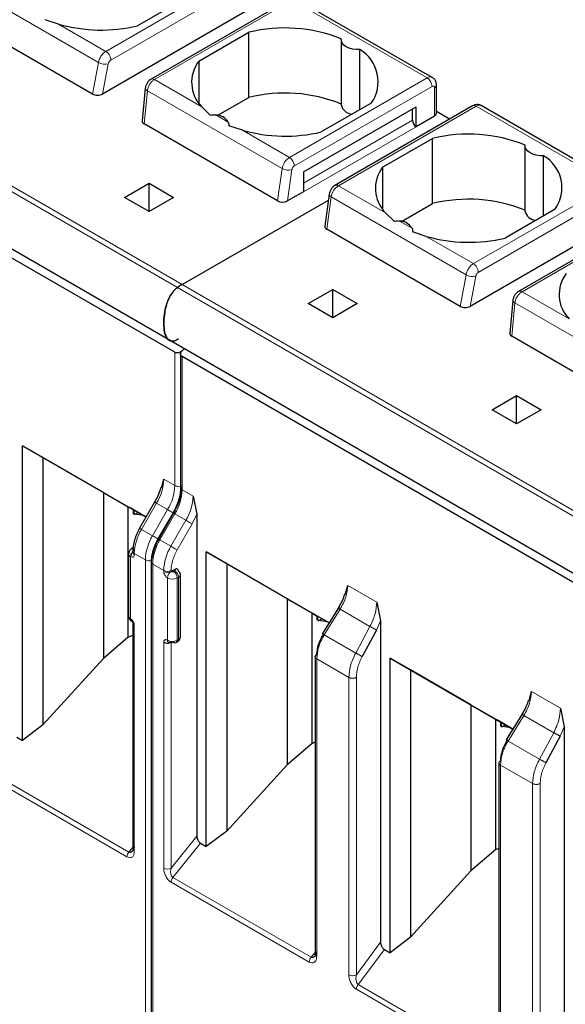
# Model space of a CAD drawing. Header units: millimetres. Extents: x 5 to 418, y 2 to 292.
# Tile 24 of 43: x 261 to 267, y 110 to 121. Entities that reach past the tile are written whole.
import ezdxf

# ---------------------------------------------------------------- set-up
doc = ezdxf.new("R2010")
doc.units = ezdxf.units.MM

msp = doc.modelspace()

# ---------------------------------------------------------------- linework, layer by layer
at = {"color": 7, "linetype": 'Continuous', "lineweight": 18}
for p, q in [((256.2147, 121.9122), (262.5787, 118.2384)), ((262.5247, 118.2029), (256.1607, 121.8768)), ((263.2879, 121.8458), (261.6986, 120.9283)), ((261.6138, 120.7998), (260.0564, 121.6988)), ((263.3444, 121.7444), (261.7551, 120.8269)), ((262.2601, 120.6041), (263.8494, 121.5216)), ((263.8494, 121.5216), (265.4071, 120.6224)), ((261.6986, 120.9283), (261.1536, 121.2429)), ((261.5457, 120.4349), (261.6138, 120.7998)), ((261.6608, 120.4353), (261.726, 120.7846)), ((262.805, 120.2895), (262.2601, 120.6041)), ((263.8178, 119.7049), (265.4071, 120.6224)), ((262.1409, 120.0913), (262.1778, 120.4742)), ((263.7342, 119.5757), (262.1778, 120.4742)), ((263.8744, 119.6069), (265.4637, 120.5244)), ((265.492, 120.508), (265.492, 120.1814)), ((263.1117, 120.1125), (262.9683, 120.1953)), ((265.9728, 120.2958), (264.3835, 119.3783)), ((265.9728, 120.2958), (267.5305, 119.3965)), ((263.9788, 119.4059), (265.2374, 120.1325)), ((263.8178, 119.7049), (263.2749, 120.0183)), ((265.2798, 120.059), (263.9788, 119.3079)), ((263.6818, 119.2017), (263.7342, 119.5757)), ((263.7958, 119.2022), (263.8465, 119.5638)), ((263.9788, 119.5365), (263.9788, 119.5365)), ((267.5305, 119.3965), (265.9412, 118.4791)), ((264.9264, 119.0649), (264.3835, 119.3783)), ((267.587, 119.2952), (265.9977, 118.3777)), ((264.2475, 118.8752), (264.2999, 119.2491)), ((265.8564, 118.3506), (264.2999, 119.2491)), ((266.5027, 118.1549), (268.092, 119.0724)), ((265.233, 118.8879), (265.0896, 118.9707)), ((265.9412, 118.4791), (265.3963, 118.7937)), ((265.7884, 117.9856), (265.8564, 118.3506)), ((265.9035, 117.9861), (265.9686, 118.3353)), ((268.8887, 114.5291), (262.5247, 118.2029)), ((262.5787, 118.2384), (268.9427, 114.5645)), ((267.0477, 117.8403), (266.5027, 118.1549)), ((266.3835, 117.6421), (266.4204, 118.025)), ((267.9777, 117.1259), (266.4204, 118.025)), ((262.4938, 115.9195), (262.4938, 117.4557)), ((262.5787, 115.8706), (262.5787, 117.4067)), ((262.3666, 115.993), (262.4938, 115.9195)), ((262.5787, 115.8706), (262.706, 115.7971)), ((262.2837, 115.7142), (262.11, 115.4133)), ((262.411, 115.6408), (262.2837, 115.7142)), ((262.411, 115.6408), (262.2373, 115.3399)), ((262.4834, 115.5989), (262.3097, 115.298)), ((262.3221, 115.2909), (262.4958, 115.5918)), ((262.6231, 115.5183), (262.4958, 115.5918)), ((262.6956, 115.4765), (262.7484, 115.5871)), ((262.4494, 115.2174), (262.6231, 115.5183)), ((262.5218, 115.1756), (262.6956, 115.4765)), ((262.2373, 115.3399), (262.11, 115.4133)), ((262.4494, 115.2174), (262.3221, 115.2909)), ((261.9847, 115.0984), (261.9847, 114.3798)), ((262.1544, 115.0611), (262.0271, 115.1346)), ((262.0271, 115.1346), (262.0271, 115.1229)), ((262.1544, 107.7169), (262.1544, 115.0611)), ((262.2393, 107.6679), (262.2393, 115.0121)), ((262.3666, 114.9386), (262.2393, 115.0121)), ((262.3666, 114.9269), (262.3666, 114.9386)), ((262.409, 114.1349), (262.409, 114.8534)), ((262.4514, 114.9269), (262.4514, 114.9386)), ((262.4938, 114.9351), (262.4797, 114.9269)), ((262.5363, 114.8616), (262.5221, 114.8534)), ((262.5221, 114.1349), (262.5221, 114.8534)), ((262.5363, 114.1431), (262.5363, 114.8616)), ((264.4901, 114.767), (264.825, 114.5738)), ((264.2195, 114.1955), (264.4023, 114.4912)), ((264.7472, 114.2921), (264.4023, 114.4912)), ((262.0271, 114.3063), (262.0271, 111.6995)), ((264.7472, 114.2921), (264.5825, 113.986)), ((264.8697, 114.358), (264.8217, 114.2516)), ((264.5825, 113.986), (264.2195, 114.1955)), ((262.3666, 111.5036), (262.3666, 114.1104)), ((262.4514, 111.5036), (262.4514, 114.1104)), ((262.5221, 114.1349), (262.5363, 114.1431)), ((264.133, 113.9189), (264.133, 110.4868)), ((264.5034, 113.7051), (264.133, 113.9189)), ((264.5034, 110.273), (264.5034, 113.7051)), ((264.5904, 110.2743), (264.5904, 113.7064)), ((266.6115, 113.5424), (266.9463, 113.3492)), ((266.3408, 112.9709), (266.5236, 113.2666)), ((266.8685, 113.0675), (266.5236, 113.2666)), ((266.8685, 113.0675), (266.7039, 112.7614)), ((266.991, 113.1334), (266.9431, 113.027)), ((266.7039, 112.7614), (266.3408, 112.9709)), ((266.2543, 112.6943), (266.2543, 109.2622)), ((266.6247, 112.4804), (266.2543, 112.6943)), ((261.9635, 111.69), (260.3691, 112.6104)), ((261.9423, 111.6354), (260.3479, 112.5558)), ((266.6247, 109.0484), (266.6247, 112.4804)), ((266.7117, 109.0497), (266.7117, 112.4818)), ((262.4514, 111.5036), (262.7484, 111.873)), ((262.7908, 111.792), (262.4726, 111.3961)), ((261.9635, 111.69), (262.0096, 111.7473)), ((264.0458, 110.421), (262.4514, 111.3414)), ((264.067, 110.4757), (262.4726, 111.3961)), ((264.5904, 110.2743), (264.8697, 110.6499)), ((264.6118, 110.1612), (264.9133, 110.5667)), ((264.1154, 110.5315), (264.067, 110.4757)), ((266.1671, 109.1964), (264.5906, 110.1065)), ((266.1883, 109.2511), (264.6118, 110.1612))]:
    msp.add_line(p, q, dxfattribs=at)
at = {"color": 7, "linetype": 'Continuous', "lineweight": 25}
for p, q in [((262.6409, 121.5563), (262.064, 121.2233)), ((263.8094, 121.5256), (262.2201, 120.6081)), ((265.4671, 120.6283), (263.9088, 121.5279)), ((263.3565, 121.4142), (261.6608, 120.4353)), ((256.0436, 121.2879), (262.4076, 117.6141)), ((261.5457, 120.4349), (260.0196, 121.3159)), ((261.1536, 121.2429), (260.9962, 121.2936)), ((262.7711, 120.8151), (263.348, 121.1481)), ((263.348, 120.3969), (263.348, 121.1481)), ((262.4938, 117.4557), (256.2147, 121.0805)), ((264.4152, 121.0632), (264.4152, 120.312)), ((264.6298, 120.2553), (264.6298, 120.9481)), ((262.7711, 120.8151), (262.7711, 120.3317)), ((265.5154, 120.2141), (265.5154, 120.5407)), ((262.1538, 120.5027), (262.1176, 120.1267)), ((262.9913, 120.191), (263.348, 120.3969)), ((264.7622, 120.3317), (264.1853, 119.9987)), ((262.9034, 120.1926), (262.805, 120.2895)), ((263.9788, 119.5365), (265.2798, 120.2876)), ((265.9328, 120.2998), (264.3435, 119.3823)), ((265.2374, 120.1325), (265.2374, 120.2631)), ((265.2798, 120.059), (265.2798, 120.2876)), ((265.6665, 120.146), (265.5154, 120.2332)), ((267.5912, 119.4021), (266.0328, 120.3017)), ((263.6818, 119.2017), (262.1409, 120.0913)), ((265.492, 120.1814), (265.2798, 120.059)), ((263.2749, 120.0183), (263.1176, 120.069)), ((264.8924, 119.5905), (265.4693, 119.9235)), ((265.4693, 119.1723), (265.4693, 119.9235)), ((266.5365, 119.8386), (266.5365, 119.0874)), ((266.7511, 119.0307), (266.7511, 119.7235)), ((263.9788, 119.5365), (263.9788, 119.3079)), ((264.8924, 119.5905), (264.8924, 119.1071)), ((261.914, 119.2426), (262.1969, 119.4058)), ((262.1969, 119.4058), (262.4797, 119.2426)), ((262.1969, 119.0793), (262.1969, 119.4058)), ((263.9788, 119.3079), (263.7958, 119.2022)), ((262.1969, 119.0793), (261.914, 119.2426)), ((262.4797, 119.2426), (262.1969, 119.0793)), ((262.5787, 118.2384), (264.2669, 119.2129)), ((264.2764, 119.281), (264.2245, 118.9114)), ((265.1126, 118.9664), (265.4693, 119.1723)), ((265.0248, 118.968), (264.9264, 119.0649)), ((266.8835, 119.1071), (266.3066, 118.774)), ((268.052, 119.0763), (266.4627, 118.1589)), ((267.5991, 118.965), (265.9035, 117.9861)), ((265.7884, 117.9856), (264.2475, 118.8752)), ((265.3963, 118.7937), (265.2389, 118.8443)), ((264.0353, 118.0179), (264.3182, 118.1812)), ((264.3182, 118.1812), (264.601, 118.0179)), ((264.3182, 117.8547), (264.3182, 118.1812)), ((266.3965, 118.0535), (266.3603, 117.6775)), ((264.3182, 117.8547), (264.0353, 118.0179)), ((264.601, 118.0179), (264.3182, 117.8547)), ((262.4076, 117.6141), (268.7716, 113.9402)), ((267.9097, 116.761), (266.3835, 117.6421)), ((262.6052, 117.5), (262.5787, 117.4735)), ((262.5611, 117.4499), (262.5611, 115.895)), ((268.8578, 113.7818), (262.5787, 117.4067)), ((266.1566, 116.7933), (266.4395, 116.9566)), ((266.4395, 116.9566), (266.7223, 116.7933)), ((266.4395, 116.6301), (266.4395, 116.9566)), ((266.4395, 116.6301), (266.1566, 116.7933)), ((266.7223, 116.7933), (266.4395, 116.6301)), ((260.7368, 116.3772), (262.1621, 115.5544)), ((260.7368, 112.9777), (260.7368, 116.3772)), ((260.9721, 116.2413), (260.7368, 116.3772)), ((261.6704, 115.8381), (260.9721, 116.2413)), ((260.9721, 116.2413), (260.9721, 113.1561)), ((262.3403, 115.8932), (262.3666, 115.993)), ((261.6704, 115.8381), (261.9573, 115.6725)), ((261.6704, 115.8381), (261.6704, 113.9224)), ((262.706, 115.7971), (262.7484, 115.5871)), ((261.9573, 115.6725), (262.0167, 115.6381)), ((261.9573, 114.1689), (261.9573, 115.6725)), ((261.9657, 115.6676), (262.0167, 115.6381)), ((262.1621, 115.5543), (261.9861, 115.6558)), ((262.2618, 115.7269), (262.088, 115.426)), ((262.2618, 115.7269), (262.2619, 115.7268)), ((262.0167, 115.5893), (262.0167, 115.6381)), ((262.0201, 115.6362), (262.0201, 115.5912)), ((262.0235, 115.5857), (262.0348, 115.5866)), ((262.0348, 115.5866), (262.0704, 115.6071)), ((262.1306, 115.5724), (262.0348, 115.5866)), ((262.4739, 115.6045), (262.3002, 115.3035)), ((262.474, 115.6044), (262.4739, 115.6045)), ((262.7484, 115.5871), (262.7484, 111.873)), ((262.0882, 115.4259), (262.088, 115.426)), ((262.0113, 115.1993), (261.9971, 115.1912)), ((262.3003, 115.3035), (262.3002, 115.3035)), ((261.9613, 115.131), (261.9613, 114.4125)), ((262.0096, 115.1591), (262.0096, 115.1474)), ((262.8581, 115.1526), (264.2755, 114.3344)), ((262.8581, 111.7531), (262.8581, 115.1526)), ((263.0935, 115.0167), (262.8581, 115.1526)), ((262.2217, 115.0366), (262.2217, 107.6924)), ((263.7917, 114.6135), (263.0935, 115.0167)), ((263.0935, 115.0167), (263.0935, 111.9315)), ((262.4938, 114.9514), (262.4514, 114.9269)), ((262.5597, 114.1757), (262.5597, 114.8943)), ((264.4619, 114.6634), (264.4901, 114.767)), ((263.7917, 114.6135), (264.0786, 114.4479)), ((263.7917, 114.6135), (263.7917, 112.6978)), ((264.3952, 114.528), (264.3444, 114.4458)), ((264.825, 114.5738), (264.8697, 114.358)), ((264.0786, 114.4479), (264.1381, 114.4135)), ((264.0786, 112.9442), (264.0786, 114.4479)), ((264.087, 114.443), (264.1381, 114.4135)), ((264.2754, 114.3342), (264.1075, 114.4312)), ((264.1381, 114.3647), (264.1381, 114.4135)), ((264.1414, 114.4116), (264.1414, 114.3666)), ((264.3444, 114.4458), (264.1985, 114.2098)), ((262.0096, 114.3308), (262.0096, 111.724)), ((264.1449, 114.3611), (264.1562, 114.362)), ((264.1562, 114.362), (264.1918, 114.3825)), ((264.2519, 114.3478), (264.1562, 114.362)), ((264.8697, 114.358), (264.8697, 110.6499)), ((261.9573, 114.1689), (262.0096, 114.1922)), ((264.8217, 114.2516), (264.6571, 113.9455)), ((261.9573, 114.1689), (261.6704, 113.9224)), ((262.5097, 114.1074), (262.5238, 114.1156)), ((264.1154, 113.9434), (264.1154, 110.5113)), ((260.9721, 113.1561), (261.6704, 113.9224)), ((264.9795, 113.928), (266.3968, 113.1098)), ((264.9795, 110.5285), (264.9795, 113.928)), ((265.2148, 113.7921), (264.9795, 113.928)), ((265.913, 113.3889), (265.2148, 113.7921)), ((265.2148, 113.7921), (265.2148, 110.7069)), ((266.5832, 113.4388), (266.6115, 113.5424)), ((265.913, 113.3889), (266.1999, 113.2232)), ((265.913, 113.3889), (265.913, 111.4731)), ((266.5166, 113.3034), (266.4658, 113.2212)), ((266.9463, 113.3492), (266.991, 113.1334)), ((260.9721, 113.1561), (260.7368, 112.9777)), ((266.1999, 113.2232), (266.2594, 113.1889)), ((266.1999, 111.7196), (266.1999, 113.2232)), ((266.2084, 113.2184), (266.2594, 113.1889)), ((266.3967, 113.1096), (266.2288, 113.2066)), ((266.2594, 113.14), (266.2594, 113.1889)), ((266.2627, 113.187), (266.2627, 113.142)), ((266.2775, 113.1374), (266.3131, 113.1579)), ((266.4658, 113.2212), (266.3198, 112.9852)), ((266.2662, 113.1365), (266.2775, 113.1374)), ((266.3732, 113.1232), (266.2775, 113.1374)), ((266.991, 113.1334), (266.991, 109.4253)), ((260.6707, 113.0159), (260.7368, 112.9777)), ((264.0786, 112.9442), (263.7917, 112.6978)), ((264.0786, 112.9442), (264.1154, 112.9607)), ((266.9431, 113.027), (266.7784, 112.7209)), ((263.0935, 111.9315), (263.7917, 112.6978)), ((266.2367, 112.7188), (266.2367, 109.2867)), ((263.0935, 111.9315), (262.8581, 111.7531)), ((262.7908, 111.792), (262.8581, 111.7531)), ((266.1999, 111.7196), (265.913, 111.4731)), ((266.1999, 111.7196), (266.2367, 111.7361)), ((265.2148, 110.7069), (265.913, 111.4731)), ((265.2148, 110.7069), (264.9795, 110.5285)), ((264.9133, 110.5667), (264.9795, 110.5285))]:
    msp.add_line(p, q, dxfattribs=at)
at = {"color": 7, "linetype": 'Continuous', "lineweight": 25, "flags": 128}
for points in [[(264.6298, 120.9481), (264.587, 120.9489), (264.5455, 120.955), (264.5071, 120.9661), (264.4737, 120.9816), (264.4469, 121.0008), (264.4277, 121.023), (264.4171, 121.047), (264.4157, 121.0717)], [(266.7511, 119.7235), (266.7083, 119.7243), (266.6668, 119.7304), (266.6284, 119.7414), (266.5951, 119.757), (266.5682, 119.7762), (266.549, 119.7984), (266.5385, 119.8224), (266.537, 119.8471)]]:
    msp.add_lwpolyline(points, dxfattribs=at)
at = {"color": 7, "linetype": 'Continuous', "lineweight": 18, "flags": 128}
for points in [[(262.1778, 120.4742), (262.1677, 120.4803), (262.1601, 120.487), (262.1554, 120.494), (262.1538, 120.501), (262.1538, 120.5027)], [(264.2999, 119.2491), (264.29, 119.2559), (264.2825, 119.2632), (264.2779, 119.2708), (264.2762, 119.2783), (264.2764, 119.2811)], [(266.4204, 118.025), (266.4103, 118.0311), (266.4027, 118.0377), (266.3981, 118.0447), (266.3964, 118.0518), (266.3965, 118.0535)], [(262.2619, 115.7268), (262.2625, 115.7265), (262.2652, 115.7249), (262.2698, 115.7223), (262.276, 115.7187), (262.2837, 115.7142)], [(262.4739, 115.6045), (262.4687, 115.6074), (262.4596, 115.6127), (262.4498, 115.6184), (262.4396, 115.6242), (262.4295, 115.6301), (262.4198, 115.6356), (262.411, 115.6408)], [(262.4958, 115.5918), (262.4881, 115.5962), (262.4819, 115.5998), (262.4773, 115.6025), (262.4746, 115.604), (262.474, 115.6044)], [(262.11, 115.4133), (262.1023, 115.4178), (262.096, 115.4214), (262.0915, 115.424), (262.0888, 115.4256), (262.0882, 115.4259)], [(262.6956, 115.4765), (262.6889, 115.4803), (262.6808, 115.485), (262.6717, 115.4902), (262.6619, 115.4959), (262.6518, 115.5018), (262.6416, 115.5076), (262.632, 115.5132), (262.6231, 115.5183)], [(262.3002, 115.3035), (262.295, 115.3065), (262.2859, 115.3118), (262.2761, 115.3175), (262.2659, 115.3233), (262.2558, 115.3292), (262.2461, 115.3347), (262.2373, 115.3399)], [(262.3221, 115.2909), (262.3144, 115.2953), (262.3082, 115.2989), (262.3036, 115.3016), (262.3009, 115.3031), (262.3003, 115.3035)], [(262.5218, 115.1756), (262.5152, 115.1794), (262.5071, 115.1841), (262.498, 115.1893), (262.4882, 115.195), (262.478, 115.2009), (262.4679, 115.2067), (262.4583, 115.2123), (262.4494, 115.2174)]]:
    msp.add_lwpolyline(points, dxfattribs=at)
at = {"color": 7, "linetype": 'Continuous', "lineweight": 25}
for centre, radius, start, end in [((261.6463, 122.9748), 1.8007, 254.1203, 283.4118), ((263.7631, 119.45), 1.7481, 68.0778, 103.73614), ((264.4151, 120.5796), 0.4265, 324.4624, 59.77495), ((263.0873, 120.5716), 0.399, 142.40742, 224.98875), ((263.7631, 118.6988), 1.7481, 68.0778, 103.73614), ((264.5494, 120.3418), 0.1375, 192.53364, 266.9131), ((262.9587, 120.0131), 0.1824, 33.00765, 86.99773), ((265.4754, 120.2181), 0.0402, 294.37466, 354.3052), ((265.3295, 120.1366), 0.0922, 182.60548, 237.39452), ((263.7676, 121.7502), 1.8007, 254.1203, 283.4118), ((265.8844, 118.2254), 1.7481, 68.0778, 103.73614), ((266.5365, 119.355), 0.4265, 324.4624, 59.77495), ((265.2086, 119.347), 0.399, 142.40742, 224.98875), ((265.8844, 117.4742), 1.7481, 68.0778, 103.73614), ((266.6707, 119.1172), 0.1375, 192.53364, 266.9131), ((265.0801, 118.7885), 0.1824, 33.00765, 86.99773), ((265.889, 120.5256), 1.8007, 254.1203, 283.4118), ((267.3299, 118.1224), 0.399, 142.40742, 224.98875), ((262.8708, 117.7345), 0.5824, 120.10178, 126.45929), ((262.5197, 114.8903), 0.0402, 5.6948, 65.62534), ((262.4656, 114.1377), 0.0307, 242.60967, 297.39033), ((262.4973, 114.1349), 0.0302, 234.38183, 294.31395)]:
    msp.add_arc(centre, radius, start, end, dxfattribs=at)
at = {"color": 7, "linetype": 'Continuous', "lineweight": 18}
for centre, radius, start, end in [((261.6869, 120.9174), 0.1385, 238.15457, 286.40197), ((262.2367, 120.5717), 0.04, 54.19497, 114.53671), ((265.4423, 120.5733), 0.0604, 65.71874, 125.61532), ((265.3409, 120.5188), 0.1229, 2.60548, 57.39452), ((265.4754, 120.5447), 0.0402, 294.37466, 354.3052), ((265.4747, 120.5108), 0.0175, 350.78596, 129.20329), ((266.008, 120.2467), 0.0604, 65.69291, 125.61755), ((265.9494, 120.2631), 0.0402, 54.38242, 114.30712), ((263.9198, 119.5473), 0.1877, 122.90677, 171.30953), ((263.7516, 119.6013), 0.1229, 2.60548, 57.39452), ((263.8046, 119.705), 0.1472, 241.43697, 286.52391), ((264.4855, 119.2207), 0.1877, 122.90677, 171.3096), ((264.3601, 119.3456), 0.0402, 54.38345, 114.29536), ((265.9295, 118.4682), 0.1385, 238.15457, 286.40197), ((266.4793, 118.1225), 0.04, 54.19497, 114.53671), ((261.7898, 116.0127), 0.5771, 328.85627, 358.0435), ((261.9171, 115.9392), 0.5771, 328.85627, 358.0435), ((262.5365, 116.0022), 0.093, 242.69887, 285.3642), ((262.5911, 115.898), 0.0302, 185.6948, 245.62534), ((262.0019, 115.8903), 0.5771, 328.85627, 358.0435), ((262.1292, 115.8168), 0.5771, 328.85627, 358.0435), ((262.6039, 115.1149), 0.5771, 148.85627, 178.0435), ((262.7312, 115.0414), 0.5771, 148.85627, 178.0435), ((262.0084, 115.1706), 0.0234, 78.54074, 118.70999), ((262.8161, 114.9924), 0.5771, 148.85627, 178.0435), ((262.9433, 114.9189), 0.5771, 148.85627, 178.0435), ((261.9995, 115.1337), 0.0383, 183.89313, 247.27734), ((262.0383, 115.1611), 0.0288, 184.04172, 247.26243), ((262.0396, 115.1504), 0.0302, 185.6948, 245.62534), ((262.1971, 115.1437), 0.093, 242.69193, 286.52606), ((262.2504, 115.0386), 0.0287, 183.86413, 247.28041), ((262.409, 115.0205), 0.0922, 242.60967, 297.39033), ((262.409, 115.0088), 0.0922, 242.60967, 297.39033), ((262.5011, 114.8493), 0.0922, 122.60548, 177.39452), ((262.4656, 114.9626), 0.123, 242.60967, 297.39033), ((262.43, 114.8493), 0.0922, 2.60548, 57.39452), ((262.4442, 114.8574), 0.0922, 2.60548, 57.39452), ((262.5197, 114.8983), 0.0402, 294.37466, 354.3052), ((262.0013, 114.4165), 0.0402, 185.6948, 245.62534), ((262.0132, 114.3762), 0.0287, 172.72153, 236.16457), ((262.0382, 114.3328), 0.0287, 183.83802, 247.28285), ((262.5197, 114.1797), 0.0402, 294.37466, 354.3052), ((262.4656, 114.2441), 0.123, 242.60967, 297.39033), ((262.4921, 114.1319), 0.0302, 305.69804, 5.62038), ((262.5062, 114.1401), 0.0302, 305.69804, 5.62038), ((262.0343, 111.6311), 0.0921, 140.22793, 177.36071), ((262.0396, 111.727), 0.0302, 185.69454, 245.6253), ((262.409, 111.5855), 0.0922, 242.60967, 297.39033), ((262.5434, 111.3372), 0.0921, 140.22722, 177.36069), ((264.1378, 110.4168), 0.0921, 140.22793, 177.36071), ((264.5457, 110.354), 0.0914, 242.44456, 299.28757)]:
    msp.add_arc(centre, radius, start, end, dxfattribs=at)
at = {"color": 7, "linetype": 'Continuous', "lineweight": 25}
for centre, major_axis, ratio, start_param, end_param in [((261.6037, 120.4677), (0.081, 0.001), 0.5719558, 3.9087639, 5.4886484), ((262.1978, 120.1247), (0.0803, 0.001), 0.582443, 3.0783559, 3.9173457), ((263.7392, 119.2349), (0.0806, 0.0011), 0.5771525, 3.9116887, 5.482485), ((264.3049, 118.9083), (0.0806, 0.0011), 0.5771525, 3.0530223, 3.9116887), ((265.8463, 118.0185), (0.081, 0.001), 0.5719558, 3.9087639, 5.4886484), ((266.4404, 117.6755), (0.0803, 0.001), 0.582443, 3.0783559, 3.9173457)]:
    msp.add_ellipse(centre, major_axis=major_axis, ratio=ratio, start_param=start_param, end_param=end_param, dxfattribs=at)
at = {"color": 7, "linetype": 'Continuous', "lineweight": 18}
for points, knots in [([(261.6138, 120.7998), (261.6152, 120.807), (261.6181, 120.8212), (261.6286, 120.8492), (261.6466, 120.8807), (261.6724, 120.9106), (261.6902, 120.9226), (261.6986, 120.9283)], [0, 0, 0, 0, 0.1472058, 0.2881607, 0.5502057, 0.7875079, 1, 1, 1, 1]), ([(261.7551, 120.8269), (261.7514, 120.8244), (261.7441, 120.8194), (261.7352, 120.8077), (261.7287, 120.7957), (261.7269, 120.7883), (261.726, 120.7846)], [0, 0, 0, 0, 0.27253977, 0.54807946, 0.77261628, 1, 1, 1, 1]), ([(262.1778, 120.4742), (262.179, 120.4816), (262.1815, 120.4961), (262.1914, 120.5246), (262.2088, 120.5565), (262.2341, 120.5865), (262.2518, 120.5985), (262.2601, 120.6041)], [0, 0, 0, 0, 0.147993, 0.2895103, 0.5519987, 0.7888528, 1, 1, 1, 1]), ([(263.8465, 119.5638), (263.8474, 119.568), (263.8492, 119.5764), (263.8559, 119.589), (263.8644, 119.6001), (263.8711, 119.6046), (263.8744, 119.6069)], [0, 0, 0, 0, 0.2484222, 0.4998058, 0.7484511, 1, 1, 1, 1]), ([(265.8564, 118.3506), (265.8579, 118.3578), (265.8607, 118.372), (265.8712, 118.4), (265.8892, 118.4315), (265.915, 118.4614), (265.9328, 118.4734), (265.9412, 118.4791)], [0, 0, 0, 0, 0.14720579, 0.28816073, 0.55020567, 0.78750785, 1, 1, 1, 1]), ([(265.9977, 118.3777), (265.9941, 118.3752), (265.9868, 118.3702), (265.9779, 118.3585), (265.9714, 118.3464), (265.9695, 118.3391), (265.9686, 118.3353)], [0, 0, 0, 0, 0.2725398, 0.5480795, 0.7726163, 1, 1, 1, 1]), ([(266.4204, 118.025), (266.4217, 118.0324), (266.4241, 118.0469), (266.4341, 118.0753), (266.4515, 118.1072), (266.4768, 118.1373), (266.4944, 118.1492), (266.5027, 118.1549)], [0, 0, 0, 0, 0.147993, 0.2895103, 0.5519987, 0.7888528, 1, 1, 1, 1]), ([(262.0271, 115.1229), (262.0266, 115.1168), (262.0254, 115.1045), (262.0154, 115.0943), (262.0015, 115.0906), (261.9903, 115.0958), (261.9847, 115.0984)], [0, 0, 0, 0, 0.2491265, 0.4998627, 0.7491353, 1, 1, 1, 1]), ([(262.0271, 115.1719), (262.0255, 115.173), (262.0222, 115.1754), (262.0211, 115.1793), (262.0215, 115.1823), (262.0229, 115.1852), (262.0254, 115.187), (262.0271, 115.1882)], [0, 0, 0, 0, 0.2491731, 0.4989908, 0.624116, 0.7460587, 1, 1, 1, 1]), ([(262.409, 114.8534), (262.4034, 114.8573), (262.3922, 114.8651), (262.3784, 114.8847), (262.3682, 114.9066), (262.3671, 114.9201), (262.3666, 114.9269)], [0, 0, 0, 0, 0.2491266, 0.4998627, 0.7491353, 1, 1, 1, 1]), ([(262.4797, 114.9269), (262.4776, 114.926), (262.4735, 114.9241), (262.4668, 114.9234), (262.4617, 114.9237), (262.4566, 114.9245), (262.4535, 114.926), (262.4514, 114.9269)], [0, 0, 0, 0, 0.2491731, 0.4989908, 0.624116, 0.7460587, 1, 1, 1, 1]), ([(262.4938, 114.9514), (262.4955, 114.9502), (262.4988, 114.9479), (262.4999, 114.944), (262.4995, 114.941), (262.498, 114.9381), (262.4955, 114.9363), (262.4938, 114.9351)], [0, 0, 0, 0, 0.2491731, 0.4989908, 0.624116, 0.7460587, 1, 1, 1, 1]), ([(264.4023, 114.4912), (264.4158, 114.5147), (264.4425, 114.5612), (264.4795, 114.6567), (264.4859, 114.7233), (264.4901, 114.767)], [0, 0, 0, 0, 0.26047606, 0.51432283, 1, 1, 1, 1]), ([(264.825, 114.5738), (264.8213, 114.5298), (264.8157, 114.4628), (264.7828, 114.3649), (264.7592, 114.3166), (264.7472, 114.2921)], [0, 0, 0, 0, 0.4852383, 0.7391943, 1, 1, 1, 1]), ([(261.9847, 114.3798), (261.9903, 114.3759), (262.0015, 114.3681), (262.0153, 114.3486), (262.0255, 114.3267), (262.0266, 114.3131), (262.0271, 114.3063)], [0, 0, 0, 0, 0.2491265, 0.4998627, 0.7491353, 1, 1, 1, 1]), ([(264.2195, 114.1955), (264.2062, 114.1718), (264.1799, 114.125), (264.1434, 114.0292), (264.1371, 113.9626), (264.133, 113.9189)], [0, 0, 0, 0, 0.2609473, 0.5149579, 1, 1, 1, 1]), ([(262.3666, 114.1104), (262.3671, 114.1165), (262.3683, 114.1287), (262.3783, 114.1389), (262.3922, 114.1426), (262.4034, 114.1375), (262.409, 114.1349)], [0, 0, 0, 0, 0.24912649, 0.49986267, 0.74913532, 1, 1, 1, 1]), ([(264.5034, 113.7051), (264.5072, 113.749), (264.5129, 113.8159), (264.5463, 113.9135), (264.5703, 113.9616), (264.5825, 113.986)], [0, 0, 0, 0, 0.4851976, 0.7391696, 1, 1, 1, 1]), ([(264.6571, 113.9455), (264.638, 113.9045), (264.5998, 113.8227), (264.5935, 113.7451), (264.5904, 113.7064)], [0, 0, 0, 0, 0.5002197, 1, 1, 1, 1]), ([(266.5236, 113.2666), (266.5371, 113.2901), (266.5638, 113.3366), (266.6008, 113.4321), (266.6073, 113.4987), (266.6115, 113.5424)], [0, 0, 0, 0, 0.2604761, 0.5143228, 1, 1, 1, 1]), ([(266.9463, 113.3492), (266.9426, 113.3052), (266.937, 113.2382), (266.9041, 113.1403), (266.8805, 113.092), (266.8685, 113.0675)], [0, 0, 0, 0, 0.4852402, 0.7391957, 1, 1, 1, 1]), ([(266.3408, 112.9709), (266.3275, 112.9472), (266.3012, 112.9004), (266.2647, 112.8046), (266.2584, 112.738), (266.2543, 112.6943)], [0, 0, 0, 0, 0.2609473, 0.5149579, 1, 1, 1, 1]), ([(266.6247, 112.4804), (266.6285, 112.5244), (266.6342, 112.5913), (266.6676, 112.6889), (266.6917, 112.737), (266.7039, 112.7614)], [0, 0, 0, 0, 0.4851977, 0.7391696, 1, 1, 1, 1]), ([(266.7784, 112.7209), (266.7593, 112.6799), (266.7211, 112.5981), (266.7149, 112.5205), (266.7117, 112.4818)], [0, 0, 0, 0, 0.5002197, 1, 1, 1, 1]), ([(262.0271, 111.6995), (262.0259, 111.6852), (262.0233, 111.6567), (262.0059, 111.634), (261.9871, 111.6256), (261.9679, 111.624), (261.9521, 111.631), (261.9423, 111.6354)], [0, 0, 0, 0, 0.2713487, 0.543346, 0.6701531, 0.7962742, 1, 1, 1, 1]), ([(262.4514, 111.3414), (262.445, 111.3457), (262.4321, 111.3542), (262.4145, 111.3731), (262.399, 111.3948), (262.3833, 111.4241), (262.3692, 111.4625), (262.3675, 111.4897), (262.3666, 111.5036)], [0, 0, 0, 0, 0.1327547, 0.2692075, 0.3951168, 0.5277002, 0.7595413, 1, 1, 1, 1]), ([(262.4726, 111.3961), (262.4698, 111.3982), (262.4639, 111.4025), (262.4567, 111.4135), (262.451, 111.4275), (262.4468, 111.4463), (262.4457, 111.4728), (262.4493, 111.4921), (262.4514, 111.5036)], [0, 0, 0, 0, 0.1031143, 0.2156498, 0.3421468, 0.4858283, 0.6937694, 1, 1, 1, 1]), ([(264.133, 110.4868), (264.1316, 110.4721), (264.1288, 110.4426), (264.1105, 110.4196), (264.0912, 110.4112), (264.0717, 110.4096), (264.0556, 110.4167), (264.0458, 110.421)], [0, 0, 0, 0, 0.274135, 0.5479337, 0.6740621, 0.7993135, 1, 1, 1, 1]), ([(264.5906, 110.1065), (264.5842, 110.1108), (264.5712, 110.1194), (264.5532, 110.1386), (264.5372, 110.1608), (264.5204, 110.1919), (264.5063, 110.2315), (264.5043, 110.2595), (264.5034, 110.273)], [0, 0, 0, 0, 0.1301456, 0.2646137, 0.3919831, 0.5265773, 0.7730368, 1, 1, 1, 1]), ([(264.6118, 110.1612), (264.6091, 110.1634), (264.6033, 110.1681), (264.5963, 110.1798), (264.5905, 110.1946), (264.5864, 110.2137), (264.585, 110.2414), (264.5883, 110.2616), (264.5904, 110.2743)], [0, 0, 0, 0, 0.1003675, 0.2126608, 0.3407508, 0.4872618, 0.6792886, 1, 1, 1, 1])]:
    msp.add_open_spline(points, degree=3, knots=knots, dxfattribs=at)
for points in [[(261.7551, 120.8269), (261.755, 120.8314), (261.755, 120.8402), (261.752, 120.8549), (261.747, 120.8698), (261.7399, 120.8844), (261.7311, 120.8981), (261.7211, 120.9104), (261.7101, 120.9209), (261.7024, 120.9258), (261.6986, 120.9283)], [(265.9977, 118.3777), (265.9977, 118.3821), (265.9976, 118.391), (265.9946, 118.4057), (265.9896, 118.4205), (265.9825, 118.4352), (265.9738, 118.4489), (265.9637, 118.4612), (265.9527, 118.4717), (265.945, 118.4766), (265.9412, 118.4791)], [(262.5787, 115.9195), (262.5742, 115.8672), (262.5654, 115.7626), (262.5107, 115.6535), (262.4834, 115.5989)], [(262.3097, 115.298), (262.2895, 115.2577), (262.2491, 115.1771), (262.2426, 115.0997), (262.2393, 115.0611)], [(262.4514, 114.9386), (262.4547, 114.9773), (262.4613, 115.0546), (262.5016, 115.1353), (262.5218, 115.1756)], [(264.7472, 114.2921), (264.7502, 114.2906), (264.7563, 114.2874), (264.7665, 114.282), (264.7771, 114.2763), (264.7877, 114.2706), (264.7979, 114.265), (264.8073, 114.2598), (264.8155, 114.2552), (264.8197, 114.2528), (264.8217, 114.2516)], [(264.6571, 113.9455), (264.6551, 113.9467), (264.6509, 113.949), (264.6427, 113.9537), (264.6333, 113.9588), (264.6231, 113.9644), (264.6125, 113.9701), (264.6019, 113.9758), (264.5916, 113.9812), (264.5856, 113.9844), (264.5825, 113.986)], [(264.5904, 113.7064), (264.5875, 113.7047), (264.5817, 113.7014), (264.5711, 113.6979), (264.5595, 113.6956), (264.5474, 113.6947), (264.5352, 113.6952), (264.5234, 113.6972), (264.5125, 113.7004), (264.5064, 113.7035), (264.5034, 113.7051)], [(266.8685, 113.0675), (266.8715, 113.0659), (266.8776, 113.0628), (266.8878, 113.0574), (266.8984, 113.0517), (266.9091, 113.0459), (266.9193, 113.0404), (266.9286, 113.0352), (266.9368, 113.0306), (266.941, 113.0282), (266.9431, 113.027)], [(266.2543, 112.6943), (266.2516, 112.696), (266.2462, 112.6995), (266.2406, 112.7059), (266.2372, 112.7126), (266.2363, 112.7197), (266.2379, 112.7267), (266.2419, 112.7334), (266.248, 112.7395), (266.2537, 112.7428), (266.2566, 112.7445)], [(266.7784, 112.7209), (266.7764, 112.722), (266.7722, 112.7244), (266.764, 112.7291), (266.7546, 112.7342), (266.7444, 112.7398), (266.7338, 112.7455), (266.7232, 112.7512), (266.713, 112.7566), (266.7069, 112.7598), (266.7039, 112.7614)], [(266.7117, 112.4818), (266.7088, 112.4801), (266.703, 112.4768), (266.6924, 112.4733), (266.6809, 112.471), (266.6687, 112.4701), (266.6565, 112.4706), (266.6448, 112.4726), (266.6338, 112.4758), (266.6277, 112.4789), (266.6247, 112.4804)], [(264.5906, 110.1065), (264.5909, 110.111), (264.5914, 110.1199), (264.5959, 110.1343), (264.6026, 110.1486), (264.6087, 110.157), (264.6118, 110.1612)]]:
    msp.add_open_spline(points, degree=3, dxfattribs=at)
at = {"color": 7, "linetype": 'Continuous', "lineweight": 25}
for points, knots in [([(262.2201, 120.6081), (262.2128, 120.6032), (262.1973, 120.5928), (262.1774, 120.569), (262.1602, 120.5379), (262.156, 120.5149), (262.1538, 120.5027)], [0, 0, 0, 0, 0.212721, 0.4476351, 0.7083923, 1, 1, 1, 1]), ([(265.5154, 120.5407), (265.5142, 120.5531), (265.5119, 120.5772), (265.4942, 120.6088), (265.4758, 120.6218), (265.4669, 120.628)], [0, 0, 0, 0, 0.3585969, 0.6927535, 1, 1, 1, 1]), ([(266.0326, 120.3014), (266.032, 120.3019), (266.0223, 120.31), (265.998, 120.3147), (265.9637, 120.3143), (265.9434, 120.3048), (265.9328, 120.2998)], [0, 0, 0, 0, 0.0217639, 0.3620202, 0.6655137, 1, 1, 1, 1]), ([(262.9034, 120.1926), (262.9133, 120.1946), (262.9349, 120.1989), (262.9565, 120.1966), (262.9683, 120.1953)], [0, 0, 0, 0, 0.4579284, 1, 1, 1, 1]), ([(263.1117, 120.1125), (263.1142, 120.1056), (263.1187, 120.0928), (263.1179, 120.0764), (263.1176, 120.069)], [0, 0, 0, 0, 0.5420716, 1, 1, 1, 1]), ([(264.3435, 119.3823), (264.3356, 119.3768), (264.3194, 119.3657), (264.2983, 119.3393), (264.2825, 119.3095), (264.2784, 119.2903), (264.2764, 119.2811)], [0, 0, 0, 0, 0.2464303, 0.5057059, 0.7619928, 1, 1, 1, 1]), ([(265.0248, 118.968), (265.0346, 118.9699), (265.0562, 118.9743), (265.0779, 118.972), (265.0896, 118.9707)], [0, 0, 0, 0, 0.4579284, 1, 1, 1, 1]), ([(265.233, 118.8879), (265.2355, 118.881), (265.24, 118.8682), (265.2392, 118.8518), (265.2389, 118.8443)], [0, 0, 0, 0, 0.54207157, 1, 1, 1, 1]), ([(262.5373, 117.6116), (262.5232, 117.6029), (262.495, 117.5853), (262.4545, 117.5812), (262.4171, 117.5974), (262.3831, 117.6488), (262.3625, 117.7646), (262.3703, 117.9037), (262.4062, 118.0385), (262.4469, 118.1208), (262.4906, 118.1753), (262.5156, 118.1955), (262.5247, 118.2029)], [0, 0, 0, 0, 0.0617619, 0.1234702, 0.1876708, 0.2776409, 0.4279074, 0.6784767, 0.7825399, 0.8878107, 0.9590296, 1, 1, 1, 1]), ([(262.5247, 118.2029), (262.5092, 118.1896), (262.4782, 118.1631), (262.4352, 118.0995), (262.3934, 118.0044), (262.3649, 117.8582), (262.3652, 117.7256), (262.3922, 117.6341), (262.4196, 117.5936), (262.4479, 117.5868), (262.4598, 117.5839)], [0, 0, 0, 0, 0.0790113, 0.157895, 0.2658968, 0.4454124, 0.7288454, 0.8280634, 0.9279054, 1, 1, 1, 1]), ([(266.4627, 118.1589), (266.4554, 118.1539), (266.44, 118.1436), (266.42, 118.1198), (266.4029, 118.0886), (266.3987, 118.0656), (266.3965, 118.0535)], [0, 0, 0, 0, 0.212721, 0.4476351, 0.7083923, 1, 1, 1, 1]), ([(262.5787, 117.4735), (262.5751, 117.4703), (262.5683, 117.4643), (262.5542, 117.4562), (262.5394, 117.4509), (262.5246, 117.4489), (262.513, 117.4493), (262.5025, 117.4514), (262.4967, 117.4543), (262.4938, 117.4557)], [0, 0, 0, 0, 0.15652919, 0.29276681, 0.50380179, 0.63428364, 0.76014736, 0.88187515, 1, 1, 1, 1]), ([(262.5787, 117.4067), (262.5761, 117.4084), (262.5709, 117.4119), (262.5654, 117.419), (262.5618, 117.4274), (262.5605, 117.4387), (262.5631, 117.451), (262.5697, 117.4635), (262.5755, 117.47), (262.5787, 117.4735)], [0, 0, 0, 0, 0.118116, 0.2398408, 0.3657075, 0.496198, 0.7072125, 0.8434553, 1, 1, 1, 1]), ([(262.3311, 115.8951), (262.3297, 115.8887), (262.3231, 115.8577), (262.3007, 115.8), (262.2748, 115.7512), (262.2619, 115.7268)], [0, 0, 0, 0, 0.1147119, 0.5567903, 1, 1, 1, 1]), ([(262.5611, 115.8951), (262.56, 115.8724), (262.5578, 115.8269), (262.5401, 115.7527), (262.5131, 115.6772), (262.4871, 115.6287), (262.474, 115.6044)], [0, 0, 0, 0, 0.2490753, 0.4987582, 0.7490621, 1, 1, 1, 1]), ([(261.9861, 115.6558), (261.9827, 115.6578), (261.9762, 115.6615), (261.9694, 115.6655), (261.9656, 115.6677), (261.9657, 115.6676), (261.9657, 115.6676)], [0, 0, 0, 0, 0.2585769, 0.4994275, 0.7405801, 1, 1, 1, 1]), ([(262.0882, 115.4259), (262.0765, 115.404), (262.0531, 115.3601), (262.0287, 115.2912), (262.0126, 115.2227), (262.0106, 115.1803), (262.0096, 115.1591)], [0, 0, 0, 0, 0.248969, 0.498635, 0.7489836, 1, 1, 1, 1]), ([(262.3003, 115.3035), (262.2886, 115.2816), (262.2652, 115.2377), (262.2408, 115.1688), (262.2247, 115.1003), (262.2227, 115.0579), (262.2217, 115.0367)], [0, 0, 0, 0, 0.2489648, 0.4986294, 0.7489794, 1, 1, 1, 1]), ([(261.9971, 115.1912), (261.9924, 115.1879), (261.9825, 115.1812), (261.9709, 115.1665), (261.9628, 115.1494), (261.9618, 115.1372), (261.9613, 115.131)], [0, 0, 0, 0, 0.2304036, 0.4782358, 0.7374616, 1, 1, 1, 1]), ([(262.0271, 115.1719), (262.0218, 115.1681), (262.0136, 115.1624), (262.0037, 115.1506), (261.9969, 115.1403), (261.9914, 115.1293), (261.9862, 115.1148), (261.9853, 115.1049), (261.9847, 115.0984)], [0, 0, 0, 0, 0.2394567, 0.3683606, 0.5, 0.6316394, 0.7605433, 1, 1, 1, 1]), ([(262.5363, 114.9269), (262.5357, 114.933), (262.5345, 114.9453), (262.5245, 114.9555), (262.5106, 114.9592), (262.4994, 114.954), (262.4938, 114.9514)], [0, 0, 0, 0, 0.2491269, 0.49986267, 0.7491349, 1, 1, 1, 1]), ([(264.4525, 114.6655), (264.4514, 114.6608), (264.4447, 114.632), (264.4218, 114.577), (264.3948, 114.5293), (264.3813, 114.5054)], [0, 0, 0, 0, 0.08852844, 0.5428801, 1, 1, 1, 1]), ([(261.9616, 114.4125), (261.9615, 114.4119), (261.96, 114.403), (261.9656, 114.3866), (261.9777, 114.3659), (261.9905, 114.357), (261.9971, 114.3523)], [0, 0, 0, 0, 0.0245723, 0.3673501, 0.6693904, 1, 1, 1, 1]), ([(264.1075, 114.4312), (264.1041, 114.4332), (264.0975, 114.4369), (264.0907, 114.4409), (264.0869, 114.4431), (264.087, 114.443), (264.087, 114.443)], [0, 0, 0, 0, 0.2585769, 0.4994275, 0.7405801, 1, 1, 1, 1]), ([(261.9971, 114.3523), (261.9987, 114.3512), (262.0011, 114.3496), (262.004, 114.3461), (262.006, 114.3431), (262.0076, 114.3399), (262.0092, 114.3356), (262.0094, 114.3327), (262.0096, 114.3308)], [0, 0, 0, 0, 0.2394389, 0.3683378, 0.4999755, 0.6316165, 0.7605252, 1, 1, 1, 1]), ([(262.5238, 114.1156), (262.5286, 114.1188), (262.5385, 114.1255), (262.5501, 114.1403), (262.5582, 114.1574), (262.5592, 114.1696), (262.5597, 114.1757)], [0, 0, 0, 0, 0.2304036, 0.4782358, 0.7374616, 1, 1, 1, 1]), ([(264.1352, 113.9691), (264.1387, 114.0077), (264.1457, 114.0849), (264.1881, 114.1643), (264.2093, 114.204)], [0, 0, 0, 0, 0.50045486, 1, 1, 1, 1]), ([(262.4322, 114.1053), (262.4303, 114.1053), (262.4256, 114.1054), (262.423, 114.1067), (262.4214, 114.1074)], [0, 0, 0, 0, 0.3966298, 1, 1, 1, 1]), ([(262.4514, 114.1104), (262.4487, 114.1089), (262.4453, 114.1071), (262.4419, 114.1066), (262.4412, 114.1064)], [0, 0, 0, 0, 0.7903268, 1, 1, 1, 1]), ([(266.5738, 113.4409), (266.5727, 113.4362), (266.566, 113.4073), (266.5431, 113.3524), (266.5161, 113.3047), (266.5026, 113.2808)], [0, 0, 0, 0, 0.0885284, 0.5428801, 1, 1, 1, 1]), ([(266.2288, 113.2066), (266.2254, 113.2085), (266.2188, 113.2123), (266.212, 113.2163), (266.2082, 113.2185), (266.2083, 113.2184), (266.2084, 113.2184)], [0, 0, 0, 0, 0.2585769, 0.4994275, 0.7405801, 1, 1, 1, 1]), ([(266.2566, 112.7445), (266.26, 112.7831), (266.267, 112.8603), (266.3095, 112.9397), (266.3307, 112.9793)], [0, 0, 0, 0, 0.5004549, 1, 1, 1, 1]), ([(262.7484, 111.873), (262.7489, 111.8656), (262.75, 111.8509), (262.758, 111.8306), (262.7663, 111.8158), (262.7737, 111.8059), (262.782, 111.7976), (262.7878, 111.7939), (262.7908, 111.792)], [0, 0, 0, 0, 0.2549728, 0.5077881, 0.6363019, 0.7568034, 0.8757908, 1, 1, 1, 1]), ([(262.0271, 111.7485), (262.0231, 111.7362), (262.0164, 111.7158), (262.0013, 111.6973), (261.9897, 111.6893), (261.9806, 111.6864), (261.9717, 111.6863), (261.9662, 111.6888), (261.9635, 111.69)], [0, 0, 0, 0, 0.35132382, 0.58597423, 0.70493176, 0.81179624, 0.90905807, 1, 1, 1, 1]), ([(264.8697, 110.6499), (264.8703, 110.6423), (264.8714, 110.6272), (264.8796, 110.6064), (264.8882, 110.5911), (264.8958, 110.5809), (264.9043, 110.5725), (264.9103, 110.5686), (264.9133, 110.5667)], [0, 0, 0, 0, 0.253897, 0.5076425, 0.636782, 0.7575394, 0.876362, 1, 1, 1, 1]), ([(264.1352, 110.537), (264.1306, 110.5239), (264.1232, 110.5028), (264.1066, 110.4841), (264.0946, 110.476), (264.0849, 110.4728), (264.0756, 110.4724), (264.0698, 110.4746), (264.067, 110.4757)], [0, 0, 0, 0, 0.3663059, 0.5882697, 0.7084095, 0.8155914, 0.9118546, 1, 1, 1, 1])]:
    msp.add_open_spline(points, degree=3, knots=knots, dxfattribs=at)
for points in [[(264.3922, 114.4996), (264.3902, 114.5007), (264.3863, 114.503), (264.3827, 114.5049), (264.381, 114.5057), (264.3814, 114.5051), (264.3839, 114.5033), (264.3883, 114.5003), (264.3944, 114.4963), (264.3997, 114.4929), (264.4023, 114.4912)], [(264.2195, 114.1955), (264.2168, 114.1972), (264.2115, 114.2006), (264.2055, 114.2047), (264.201, 114.2077), (264.1986, 114.2095), (264.1982, 114.21), (264.1999, 114.2093), (264.2035, 114.2073), (264.2074, 114.2051), (264.2093, 114.204)], [(262.3666, 114.1104), (262.3728, 114.1076), (262.3851, 114.1019), (262.409, 114.0994), (262.4328, 114.1019), (262.4452, 114.1076), (262.4514, 114.1104)], [(262.4514, 114.1104), (262.4459, 114.1079), (262.4347, 114.103), (262.4207, 114.1062), (262.4109, 114.1167), (262.4096, 114.1288), (262.409, 114.1349)], [(264.133, 113.9189), (264.1303, 113.9207), (264.1249, 113.9242), (264.1193, 113.9305), (264.1159, 113.9373), (264.115, 113.9443), (264.1165, 113.9513), (264.1205, 113.958), (264.1267, 113.9641), (264.1324, 113.9675), (264.1352, 113.9691)], [(266.5135, 113.275), (266.5115, 113.2761), (266.5076, 113.2784), (266.5041, 113.2803), (266.5024, 113.281), (266.5028, 113.2805), (266.5052, 113.2787), (266.5096, 113.2757), (266.5157, 113.2717), (266.521, 113.2683), (266.5236, 113.2666)], [(266.3408, 112.9709), (266.3382, 112.9726), (266.3329, 112.976), (266.3268, 112.98), (266.3224, 112.983), (266.3199, 112.9848), (266.3195, 112.9854), (266.3212, 112.9846), (266.3248, 112.9827), (266.3287, 112.9805), (266.3307, 112.9793)], [(264.133, 110.4868), (264.1303, 110.4886), (264.1249, 110.4921), (264.1193, 110.4984), (264.1159, 110.5052), (264.115, 110.5122), (264.1165, 110.5192), (264.1205, 110.5259), (264.1267, 110.532), (264.1324, 110.5354), (264.1352, 110.537)]]:
    msp.add_open_spline(points, degree=3, dxfattribs=at)

doc.saveas('drawing.dxf')
